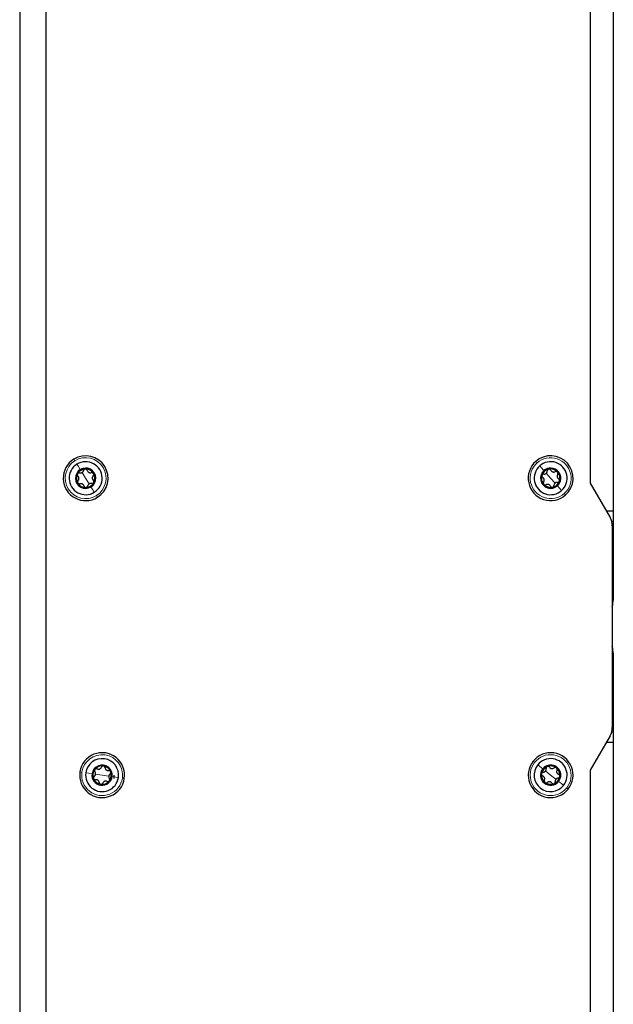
# Model space of a CAD drawing. Header units: millimetres. Extents: x 5 to 418, y 2 to 292.
# Tile 22 of 32: x 159 to 204, y 143 to 218. Entities that reach past the tile are written whole.
import ezdxf

# ---------------------------------------------------------------- set-up
doc = ezdxf.new("R2010")
doc.units = ezdxf.units.MM

msp = doc.modelspace()

# ---------------------------------------------------------------- linework, layer by layer
at = {"color": 7, "linetype": 'Continuous', "lineweight": 25}
for p, q in [((158.854, 250.6516), (158.854, 93.1516)), ((203.854, 237.6516), (203.854, 180.6516)), ((160.854, 107.4016), (160.854, 236.4016)), ((202.104, 236.4016), (202.104, 182.7766)), ((202.104, 182.7766), (203.6115, 180.1655)), ((203.854, 180.6516), (203.3308, 180.6516)), ((203.854, 180.6516), (203.854, 179.9016)), ((203.7257, 179.9016), (203.854, 179.9016)), ((203.854, 179.9016), (203.854, 179.1516)), ((203.779, 179.5405), (203.779, 164.2627)), ((203.854, 179.1516), (203.854, 173.9016)), ((203.854, 169.9016), (203.854, 164.6516)), ((203.854, 164.6516), (203.854, 163.9016)), ((203.6115, 163.6377), (202.104, 161.0266)), ((203.854, 163.9016), (203.7257, 163.9016)), ((203.854, 163.9016), (203.854, 163.1516)), ((203.3308, 163.1516), (203.854, 163.1516)), ((203.854, 163.1516), (203.854, 106.1516)), ((165.979, 160.6516), (165.979, 160.4016)), ((202.104, 161.0266), (202.104, 107.4016))]:
    msp.add_line(p, q, dxfattribs=at)
at = {"color": 7, "linetype": 'Continuous', "lineweight": 18}
for p, q in [((163.854, 183.1516), (163.5864, 183.5851)), ((199.104, 183.1516), (198.7652, 183.5321)), ((163.854, 183.1516), (164.1215, 182.718)), ((199.104, 183.1516), (199.4428, 182.7711)), ((203.854, 179.1516), (203.779, 179.1516)), ((203.779, 173.9016), (203.854, 173.9016)), ((203.779, 169.9016), (203.854, 169.9016)), ((203.779, 164.6516), (203.854, 164.6516)), ((165.104, 160.6516), (164.5999, 160.7253)), ((165.104, 160.6516), (165.6081, 160.5779)), ((199.104, 160.6516), (198.7043, 160.9675)), ((199.104, 160.6516), (199.5037, 160.3357))]:
    msp.add_line(p, q, dxfattribs=at)
at = {"color": 7, "linetype": 'Continuous', "lineweight": 25, "flags": 128}
for points in [[(164.7468, 181.7049), (165.0118, 181.9069), (165.2324, 182.1567), (165.4, 182.4447), (165.5082, 182.7599), (165.5529, 183.0902), (165.5322, 183.4228), (165.447, 183.745), (165.3007, 184.0444), (165.0987, 184.3095), (164.8489, 184.5301), (164.5608, 184.6977), (164.2456, 184.8059), (163.9154, 184.8505), (163.5828, 184.8298), (163.2606, 184.7447), (162.9612, 184.5983)], [(200.2344, 181.8819), (200.4604, 182.1268), (200.6343, 182.4112), (200.7493, 182.7239), (200.8011, 183.0531), (200.7877, 183.3861), (200.7096, 183.7101), (200.5698, 184.0126), (200.3736, 184.282), (200.1287, 184.508), (199.8444, 184.6819), (199.5316, 184.7969), (199.2024, 184.8487), (198.8694, 184.8353), (198.5455, 184.7572), (198.2429, 184.6174), (197.9735, 184.4213)], [(203.779, 173.3948), (203.8203, 173.5602), (203.854, 173.9016)], [(203.854, 169.9016), (203.8203, 170.243), (203.779, 170.4084)]]:
    msp.add_lwpolyline(points, dxfattribs=at)
at = {"color": 7, "linetype": 'Continuous', "lineweight": 18, "flags": 128}
for points in [[(163.0399, 184.4706), (163.0098, 184.5195), (162.9842, 184.5609), (162.9672, 184.5886), (162.9612, 184.5983)], [(198.0733, 184.3092), (198.0351, 184.3521), (198.0027, 184.3885), (197.9811, 184.4127), (197.9735, 184.4213)], [(163.1975, 184.2153), (163.3074, 184.0373), (163.4496, 183.8069)], [(198.2728, 184.0852), (198.4119, 183.9289), (198.5919, 183.7267)], [(164.5104, 182.0878), (164.4006, 182.2659), (164.2584, 182.4963)], [(199.9352, 182.218), (199.7961, 182.3743), (199.616, 182.5765)], [(164.668, 181.8325), (164.6981, 181.7837), (164.7237, 181.7423), (164.7408, 181.7146), (164.7468, 181.7049)], [(200.1347, 181.9939), (200.1728, 181.9511), (200.2052, 181.9147), (200.2268, 181.8904), (200.2344, 181.8819)], [(197.8879, 161.6127), (197.8429, 161.6483), (197.8047, 161.6784), (197.7792, 161.6986), (197.7702, 161.7057)], [(198.1233, 161.4267), (198.2874, 161.2969), (198.4999, 161.129)], [(163.5703, 160.8759), (163.5135, 160.8842), (163.4653, 160.8912), (163.4332, 160.8959), (163.4219, 160.8976)], [(163.8671, 160.8325), (164.0741, 160.8022), (164.3421, 160.763)], [(166.3408, 160.4707), (166.1338, 160.501), (165.8659, 160.5402)], [(166.6377, 160.4273), (166.6945, 160.419), (166.7426, 160.412), (166.7748, 160.4072), (166.7861, 160.4056)], [(200.0847, 159.8765), (199.9205, 160.0063), (199.7081, 160.1741)], [(200.32, 159.6905), (200.3651, 159.6549), (200.4033, 159.6247), (200.4288, 159.6046), (200.4377, 159.5975)]]:
    msp.add_lwpolyline(points, dxfattribs=at)
at = {"color": 7, "linetype": 'Continuous', "lineweight": 25}
for centre, radius, start, end in [((163.854, 183.1516), 1.7, 121.679991, 301.680237), ((163.854, 183.1516), 1.25, 301.679893, 121.680212), ((199.104, 183.1516), 1.7, 131.680069, 311.680158), ((199.104, 183.1516), 1.25, 311.679909, 131.680165), ((163.854, 183.1516), 1.25, 121.679959, 301.680146), ((163.854, 183.1516), 0.77, 121.679981, 301.680239), ((163.854, 183.1516), 0.7, 91.679746, 151.680843), ((163.854, 183.1516), 0.77, 301.680086, 121.680134), ((163.854, 183.1516), 0.7, 31.680362, 91.67926), ((199.104, 183.1516), 1.25, 131.679909, 311.680165), ((199.104, 183.1516), 0.77, 131.679837, 311.680439), ((199.104, 183.1516), 0.7, 101.680395, 161.680072), ((199.104, 183.1516), 0.77, 311.680191, 131.680085), ((199.104, 183.1516), 0.7, 41.681854, 101.678702), ((199.104, 183.1516), 0.7, 341.680287, 41.679722), ((163.854, 183.1516), 0.7, 151.680078, 211.680309), ((163.854, 183.1516), 0.7, 271.680035, 331.679515), ((163.854, 183.1516), 0.7, 331.680207, 31.679874), ((199.104, 183.1516), 0.7, 161.680287, 221.679722), ((199.104, 183.1516), 0.7, 281.680395, 341.680072), ((163.854, 183.1516), 0.7, 211.679478, 271.681073), ((199.104, 183.1516), 0.7, 221.679693, 281.680863), ((202.529, 179.5405), 1.25, 359.999348, 30.000415), ((202.529, 164.2627), 1.25, 329.999921, 0.000316), ((165.104, 160.6516), 1.7, 351.68002, 171.680023), ((165.104, 160.6516), 1.25, 351.680222, 171.679888), ((199.104, 160.6516), 1.7, 321.680006, 141.680048), ((199.104, 160.6516), 1.25, 321.680051, 141.680088), ((165.104, 160.6516), 0.77, 351.679908, 171.680177), ((165.104, 160.6516), 0.7, 81.67946, 141.68045), ((165.104, 160.6516), 0.7, 21.679827, 81.680581), ((199.104, 160.6516), 1.7, 141.680017, 321.680036), ((199.104, 160.6516), 1.25, 141.680157, 321.679982), ((199.104, 160.6516), 0.7, 111.680309, 171.68005), ((199.104, 160.6516), 0.77, 321.67993, 141.68013), ((199.104, 160.6516), 0.7, 51.680688, 111.679417), ((199.104, 160.6516), 0.7, 351.679898, 51.679899), ((165.104, 160.6516), 1.7, 171.68002, 351.680023), ((165.104, 160.6516), 1.25, 171.68005, 351.68006), ((165.104, 160.6516), 0.77, 171.68019, 351.679896), ((165.104, 160.6516), 0.7, 141.680069, 201.679992), ((165.104, 160.6516), 0.7, 321.680182, 21.679968), ((199.104, 160.6516), 0.77, 141.680177, 321.679882), ((199.104, 160.6516), 0.7, 171.680319, 231.679478), ((199.104, 160.6516), 0.7, 291.680309, 351.68005), ((165.104, 160.6516), 0.7, 201.679236, 261.680694), ((165.104, 160.6516), 0.7, 261.67946, 321.68045), ((199.104, 160.6516), 0.7, 231.680688, 291.679417)]:
    msp.add_arc(centre, radius, start, end, dxfattribs=at)
at = {"color": 7, "linetype": 'Continuous', "lineweight": 18}
for centre, start, end in [((163.854, 183.1516), 121.68007, 301.679912), ((163.854, 183.1516), 301.680125, 121.679858), ((199.104, 183.1516), 131.679973, 311.68009), ((199.104, 183.1516), 311.679973, 131.68009), ((165.104, 160.6516), 351.680151, 171.679911), ((199.104, 160.6516), 321.680064, 141.680085), ((199.104, 160.6516), 141.680064, 321.680085), ((165.104, 160.6516), 171.680012, 351.680049)]:
    msp.add_arc(centre, 1.55, start, end, dxfattribs=at)
at = {"color": 7, "linetype": 'Continuous', "lineweight": 25}
for points, knots in [([(163.3972, 183.5525), (163.3825, 183.555), (163.3527, 183.5601), (163.307, 183.549), (163.2652, 183.5242), (163.247, 183.4973), (163.2377, 183.4837)], [0, 0, 0, 0, 0.2366814, 0.4829771, 0.7387273, 1, 1, 1, 1]), ([(163.3972, 183.5525), (163.4291, 183.5476), (163.478, 183.5401), (163.5428, 183.5568), (163.5899, 183.5788), (163.6308, 183.6109), (163.6751, 183.6615), (163.6904, 183.7088), (163.7004, 183.7396)], [0, 0, 0, 0, 0.24045339, 0.3681368, 0.49886556, 0.63011443, 0.75848566, 1, 1, 1, 1]), ([(163.8334, 183.8513), (163.8171, 183.8491), (163.7849, 183.8449), (163.744, 183.8187), (163.7136, 183.7829), (163.7048, 183.7539), (163.7004, 183.7396)], [0, 0, 0, 0, 0.26161407, 0.51670144, 0.76236551, 1, 1, 1, 1]), ([(163.9728, 183.7476), (163.9676, 183.7616), (163.9571, 183.79), (163.9247, 183.8239), (163.8822, 183.8478), (163.8498, 183.8501), (163.8334, 183.8513)], [0, 0, 0, 0, 0.2366942, 0.4828314, 0.7385242, 1, 1, 1, 1]), ([(163.9728, 183.7476), (163.9845, 183.7175), (164.0025, 183.6715), (164.0493, 183.6236), (164.0919, 183.5939), (164.1402, 183.5746), (164.2061, 183.5614), (164.2547, 183.5718), (164.2865, 183.5786)], [0, 0, 0, 0, 0.2404741, 0.3681675, 0.4988852, 0.6301395, 0.7585054, 1, 1, 1, 1]), ([(164.4497, 183.5192), (164.4397, 183.5323), (164.4199, 183.558), (164.3767, 183.5803), (164.3305, 183.5888), (164.301, 183.5819), (164.2865, 183.5786)], [0, 0, 0, 0, 0.2615886, 0.5166968, 0.7622883, 1, 1, 1, 1]), ([(198.5845, 183.4671), (198.6168, 183.4678), (198.6662, 183.4689), (198.7272, 183.4966), (198.7697, 183.5264), (198.8044, 183.5652), (198.8393, 183.6227), (198.8462, 183.6719), (198.8507, 183.704)], [0, 0, 0, 0, 0.24045248, 0.36813729, 0.49885996, 0.63013011, 0.75850112, 1, 1, 1, 1]), ([(198.9623, 183.8371), (198.9466, 183.8322), (198.9156, 183.8224), (198.8799, 183.7894), (198.8561, 183.7489), (198.8525, 183.7188), (198.8507, 183.704)], [0, 0, 0, 0, 0.2616142, 0.5166862, 0.7623593, 1, 1, 1, 1]), ([(199.1175, 183.7592), (199.11, 183.772), (199.0947, 183.7982), (199.0569, 183.826), (199.0109, 183.8421), (198.9786, 183.8388), (198.9623, 183.8371)], [0, 0, 0, 0, 0.23668761, 0.48283831, 0.73853324, 1, 1, 1, 1]), ([(199.1175, 183.7592), (199.1342, 183.7316), (199.1599, 183.6893), (199.2144, 183.6504), (199.2615, 183.6285), (199.3124, 183.6178), (199.3796, 183.6164), (199.4257, 183.635), (199.4558, 183.6472)], [0, 0, 0, 0, 0.2404796, 0.3681691, 0.4988835, 0.6301366, 0.7585047, 1, 1, 1, 1]), ([(199.6268, 183.6171), (199.6147, 183.6282), (199.5907, 183.6501), (199.5443, 183.6646), (199.4974, 183.6649), (199.4695, 183.653), (199.4558, 183.6472)], [0, 0, 0, 0, 0.2615543, 0.5166861, 0.7622823, 1, 1, 1, 1]), ([(199.6369, 183.4437), (199.6443, 183.4566), (199.6593, 183.4829), (199.6645, 183.5296), (199.6555, 183.5774), (199.6364, 183.6038), (199.6268, 183.6171)], [0, 0, 0, 0, 0.2367099, 0.4828519, 0.7385205, 1, 1, 1, 1]), ([(163.2377, 183.4837), (163.2315, 183.4685), (163.219, 183.4385), (163.2213, 183.39), (163.237, 183.3457), (163.2577, 183.3236), (163.2679, 183.3127)], [0, 0, 0, 0, 0.26142949, 0.51652683, 0.76213927, 1, 1, 1, 1]), ([(163.2784, 182.9565), (163.2689, 182.945), (163.2495, 182.9217), (163.2363, 182.8767), (163.2369, 182.828), (163.2511, 182.7987), (163.2583, 182.784)], [0, 0, 0, 0, 0.2367202, 0.4828129, 0.7384993, 1, 1, 1, 1]), ([(163.2784, 182.9565), (163.2986, 182.9817), (163.3295, 183.0203), (163.3475, 183.0847), (163.352, 183.1365), (163.3446, 183.188), (163.3229, 183.2517), (163.2897, 183.2886), (163.2679, 183.3127)], [0, 0, 0, 0, 0.2404752, 0.3681649, 0.4988779, 0.6301393, 0.7585077, 1, 1, 1, 1]), ([(164.3108, 182.7507), (164.3254, 182.7482), (164.3553, 182.7431), (164.4009, 182.7542), (164.4428, 182.779), (164.461, 182.8059), (164.4702, 182.8195)], [0, 0, 0, 0, 0.2366848, 0.48299818, 0.73875652, 1, 1, 1, 1]), ([(164.4296, 183.3467), (164.4094, 183.3215), (164.3784, 183.2829), (164.3605, 183.2184), (164.356, 183.1667), (164.3634, 183.1152), (164.385, 183.0515), (164.4183, 183.0146), (164.44, 182.9905)], [0, 0, 0, 0, 0.240475, 0.3681634, 0.4988766, 0.6301379, 0.7585079, 1, 1, 1, 1]), ([(164.4296, 183.3467), (164.439, 183.3581), (164.4584, 183.3814), (164.4716, 183.4265), (164.471, 183.4752), (164.4568, 183.5044), (164.4497, 183.5192)], [0, 0, 0, 0, 0.236735, 0.4828341, 0.7385302, 1, 1, 1, 1]), ([(164.4702, 182.8195), (164.4765, 182.8347), (164.4889, 182.8647), (164.4866, 182.9132), (164.4709, 182.9575), (164.4502, 182.9796), (164.44, 182.9905)], [0, 0, 0, 0, 0.2614191, 0.516546, 0.7621487, 1, 1, 1, 1]), ([(198.4394, 183.3716), (198.4359, 183.3556), (198.4288, 183.3239), (198.4395, 183.2765), (198.4627, 183.2356), (198.4869, 183.2174), (198.4989, 183.2084)], [0, 0, 0, 0, 0.2614179, 0.516517, 0.7621531, 1, 1, 1, 1]), ([(198.5845, 183.4671), (198.5697, 183.467), (198.5394, 183.4669), (198.4964, 183.448), (198.4594, 183.4163), (198.4462, 183.3866), (198.4394, 183.3716)], [0, 0, 0, 0, 0.2366844, 0.4829872, 0.738709, 1, 1, 1, 1]), ([(198.571, 182.8595), (198.5865, 182.8878), (198.6103, 182.9312), (198.6168, 182.9978), (198.6122, 183.0495), (198.596, 183.099), (198.5636, 183.1579), (198.5245, 183.1885), (198.4989, 183.2084)], [0, 0, 0, 0, 0.2404926, 0.3681641, 0.4988876, 0.6301502, 0.7585197, 1, 1, 1, 1]), ([(198.571, 182.8595), (198.5636, 182.8466), (198.5486, 182.8203), (198.5435, 182.7736), (198.5525, 182.7258), (198.5715, 182.6994), (198.5812, 182.6861)], [0, 0, 0, 0, 0.2367193, 0.4828314, 0.7385101, 1, 1, 1, 1]), ([(199.6234, 182.8361), (199.5911, 182.8354), (199.5417, 182.8342), (199.4807, 182.8066), (199.4382, 182.7768), (199.4035, 182.738), (199.3686, 182.6805), (199.3618, 182.6313), (199.3573, 182.5991)], [0, 0, 0, 0, 0.2404481, 0.3681306, 0.4988508, 0.6301186, 0.7584873, 1, 1, 1, 1]), ([(199.6369, 183.4437), (199.6214, 183.4154), (199.5977, 183.372), (199.5912, 183.3054), (199.5957, 183.2536), (199.6119, 183.2042), (199.6443, 183.1452), (199.6835, 183.1147), (199.7091, 183.0947)], [0, 0, 0, 0, 0.2404793, 0.3681715, 0.4988784, 0.6301431, 0.7585124, 1, 1, 1, 1]), ([(199.6234, 182.8361), (199.6383, 182.8362), (199.6686, 182.8363), (199.7116, 182.8552), (199.7485, 182.8869), (199.7618, 182.9166), (199.7685, 182.9316)], [0, 0, 0, 0, 0.2366844, 0.4829872, 0.738709, 1, 1, 1, 1]), ([(199.7685, 182.9316), (199.772, 182.9476), (199.7791, 182.9793), (199.7684, 183.0267), (199.7452, 183.0675), (199.721, 183.0858), (199.7091, 183.0947)], [0, 0, 0, 0, 0.2614179, 0.516517, 0.7621531, 1, 1, 1, 1]), ([(163.2583, 182.784), (163.2683, 182.7709), (163.288, 182.7452), (163.3312, 182.7228), (163.3774, 182.7144), (163.4069, 182.7212), (163.4215, 182.7246)], [0, 0, 0, 0, 0.2615591, 0.5166741, 0.7622819, 1, 1, 1, 1]), ([(163.7352, 182.5555), (163.7234, 182.5856), (163.7055, 182.6317), (163.6586, 182.6795), (163.6161, 182.7093), (163.5678, 182.7286), (163.5018, 182.7417), (163.4532, 182.7314), (163.4215, 182.7246)], [0, 0, 0, 0, 0.2404749, 0.3681655, 0.4988836, 0.6301383, 0.7585092, 1, 1, 1, 1]), ([(163.7352, 182.5555), (163.7403, 182.5416), (163.7508, 182.5132), (163.7832, 182.4793), (163.8257, 182.4554), (163.8581, 182.4531), (163.8745, 182.4519)], [0, 0, 0, 0, 0.2366944, 0.4828319, 0.7385338, 1, 1, 1, 1]), ([(163.8745, 182.4519), (163.8908, 182.454), (163.923, 182.4583), (163.9639, 182.4845), (163.9943, 182.5203), (164.0032, 182.5493), (164.0075, 182.5635)], [0, 0, 0, 0, 0.2616128, 0.5167074, 0.7623702, 1, 1, 1, 1]), ([(164.3108, 182.7507), (164.2788, 182.7556), (164.2299, 182.7631), (164.1651, 182.7464), (164.1181, 182.7244), (164.0772, 182.6923), (164.0328, 182.6417), (164.0175, 182.5944), (164.0075, 182.5635)], [0, 0, 0, 0, 0.2404516, 0.3681365, 0.4988588, 0.630113, 0.7585, 1, 1, 1, 1]), ([(198.5812, 182.6861), (198.5933, 182.675), (198.6172, 182.6531), (198.6636, 182.6386), (198.7106, 182.6383), (198.7385, 182.6501), (198.7522, 182.656)], [0, 0, 0, 0, 0.26155417, 0.51667633, 0.76228242, 1, 1, 1, 1]), ([(199.0905, 182.544), (199.0737, 182.5716), (199.048, 182.6138), (198.9935, 182.6528), (198.9465, 182.6747), (198.8956, 182.6853), (198.8283, 182.6868), (198.7823, 182.6682), (198.7522, 182.656)], [0, 0, 0, 0, 0.24048262, 0.36816844, 0.49888296, 0.63013625, 0.75850444, 1, 1, 1, 1]), ([(199.0905, 182.544), (199.098, 182.5312), (199.1132, 182.505), (199.1511, 182.4772), (199.197, 182.4611), (199.2293, 182.4644), (199.2457, 182.4661)], [0, 0, 0, 0, 0.23668761, 0.48283831, 0.73853324, 1, 1, 1, 1]), ([(199.2457, 182.4661), (199.2614, 182.471), (199.2923, 182.4808), (199.3281, 182.5137), (199.3518, 182.5542), (199.3555, 182.5843), (199.3573, 182.5991)], [0, 0, 0, 0, 0.2616244, 0.5167065, 0.7623892, 1, 1, 1, 1]), ([(164.7237, 161.1257), (164.7543, 161.1154), (164.8012, 161.0995), (164.8679, 161.1047), (164.9181, 161.1181), (164.9639, 161.1427), (165.0164, 161.1848), (165.0397, 161.2287), (165.0549, 161.2574)], [0, 0, 0, 0, 0.2404802, 0.3681649, 0.4988853, 0.6301382, 0.758505, 1, 1, 1, 1]), ([(165.2053, 161.3442), (165.1888, 161.3449), (165.1564, 161.3464), (165.1115, 161.3276), (165.0754, 161.2977), (165.0616, 161.2707), (165.0549, 161.2574)], [0, 0, 0, 0, 0.2615654, 0.5166851, 0.7622872, 1, 1, 1, 1]), ([(165.3245, 161.218), (165.3218, 161.2326), (165.3164, 161.2624), (165.2904, 161.3014), (165.2527, 161.3323), (165.2212, 161.3402), (165.2053, 161.3442)], [0, 0, 0, 0, 0.2367137, 0.4828227, 0.7385297, 1, 1, 1, 1]), ([(165.3245, 161.218), (165.3308, 161.1863), (165.3405, 161.1378), (165.3783, 161.0826), (165.4151, 161.0458), (165.4593, 161.0184), (165.522, 160.994), (165.5716, 160.9958), (165.604, 160.997)], [0, 0, 0, 0, 0.2404844, 0.3681687, 0.498883, 0.630139, 0.7585108, 1, 1, 1, 1]), ([(198.5376, 160.8721), (198.5693, 160.8784), (198.6178, 160.8881), (198.673, 160.926), (198.7097, 160.9627), (198.7371, 161.0069), (198.7615, 161.0696), (198.7597, 161.1192), (198.7586, 161.1517)], [0, 0, 0, 0, 0.2404534, 0.3681397, 0.4988613, 0.6301258, 0.7585, 1, 1, 1, 1]), ([(198.8454, 161.3021), (198.8308, 161.2945), (198.802, 161.2795), (198.7725, 161.2408), (198.7562, 161.1968), (198.7578, 161.1666), (198.7586, 161.1517)], [0, 0, 0, 0, 0.26161004, 0.51670957, 0.76237907, 1, 1, 1, 1]), ([(199.0117, 161.2523), (199.0021, 161.2636), (198.9826, 161.2867), (198.9405, 161.3076), (198.8924, 161.3155), (198.8612, 161.3066), (198.8454, 161.3021)], [0, 0, 0, 0, 0.2366665, 0.4828389, 0.73852467, 1, 1, 1, 1]), ([(199.0117, 161.2523), (199.0331, 161.228), (199.0657, 161.1909), (199.1261, 161.162), (199.1763, 161.1486), (199.2282, 161.1469), (199.2947, 161.1572), (199.3369, 161.1835), (199.3644, 161.2008)], [0, 0, 0, 0, 0.2404834, 0.3681722, 0.4988885, 0.6301399, 0.7585086, 1, 1, 1, 1]), ([(199.538, 161.2008), (199.5241, 161.2096), (199.4968, 161.2271), (199.4485, 161.2333), (199.4023, 161.2254), (199.3769, 161.2089), (199.3644, 161.2008)], [0, 0, 0, 0, 0.2615667, 0.5166816, 0.7622784, 1, 1, 1, 1]), ([(199.5781, 161.0318), (199.5831, 161.0458), (199.5933, 161.0743), (199.5903, 161.1212), (199.5731, 161.1667), (199.5498, 161.1893), (199.538, 161.2008)], [0, 0, 0, 0, 0.2367184, 0.4828237, 0.7385325, 1, 1, 1, 1]), ([(164.5032, 160.5594), (164.4919, 160.5498), (164.4688, 160.5302), (164.448, 160.4881), (164.4401, 160.44), (164.449, 160.4088), (164.4535, 160.393)], [0, 0, 0, 0, 0.236675, 0.4829779, 0.7387385, 1, 1, 1, 1]), ([(164.5032, 160.5594), (164.5275, 160.5807), (164.5647, 160.6133), (164.5936, 160.6737), (164.607, 160.7239), (164.6086, 160.7759), (164.5984, 160.8423), (164.572, 160.8845), (164.5548, 160.912)], [0, 0, 0, 0, 0.2404533, 0.3681399, 0.4988619, 0.6301229, 0.7584961, 1, 1, 1, 1]), ([(164.5548, 161.0856), (164.5459, 161.0718), (164.5285, 161.0444), (164.5223, 160.9962), (164.5301, 160.9499), (164.5467, 160.9245), (164.5548, 160.912)], [0, 0, 0, 0, 0.2616134, 0.5167076, 0.7623707, 1, 1, 1, 1]), ([(164.7237, 161.1257), (164.7098, 161.1307), (164.6812, 161.141), (164.6344, 161.1379), (164.5888, 161.1208), (164.5662, 161.0974), (164.5548, 161.0856)], [0, 0, 0, 0, 0.2366803, 0.4828392, 0.7385291, 1, 1, 1, 1]), ([(165.7047, 160.7438), (165.6804, 160.7225), (165.6433, 160.6899), (165.6144, 160.6295), (165.601, 160.5793), (165.5993, 160.5273), (165.6095, 160.4608), (165.6359, 160.4187), (165.6531, 160.3912)], [0, 0, 0, 0, 0.2404538, 0.3681407, 0.498863, 0.6301243, 0.7584977, 1, 1, 1, 1]), ([(165.7544, 160.9102), (165.7469, 160.9248), (165.7319, 160.9536), (165.6932, 160.983), (165.6492, 160.9994), (165.6189, 160.9978), (165.604, 160.997)], [0, 0, 0, 0, 0.2614094, 0.5165387, 0.7621555, 1, 1, 1, 1]), ([(165.7047, 160.7438), (165.716, 160.7534), (165.7391, 160.773), (165.7599, 160.8151), (165.7678, 160.8631), (165.7589, 160.8944), (165.7544, 160.9102)], [0, 0, 0, 0, 0.2366704, 0.4829684, 0.738724, 1, 1, 1, 1]), ([(198.4113, 160.7529), (198.4106, 160.7365), (198.4092, 160.704), (198.4279, 160.6592), (198.4578, 160.623), (198.4849, 160.6093), (198.4982, 160.6025)], [0, 0, 0, 0, 0.2614157, 0.5165419, 0.7621684, 1, 1, 1, 1]), ([(198.5376, 160.8721), (198.523, 160.8694), (198.4932, 160.864), (198.4541, 160.838), (198.4233, 160.8003), (198.4153, 160.7688), (198.4113, 160.7529)], [0, 0, 0, 0, 0.2366827, 0.4829834, 0.7387404, 1, 1, 1, 1]), ([(198.6298, 160.2714), (198.6402, 160.302), (198.6561, 160.3488), (198.6509, 160.4155), (198.6374, 160.4657), (198.6128, 160.5115), (198.5707, 160.564), (198.5268, 160.5873), (198.4982, 160.6025)], [0, 0, 0, 0, 0.2404846, 0.3681698, 0.4988843, 0.6301391, 0.7585052, 1, 1, 1, 1]), ([(199.6703, 160.4311), (199.6387, 160.4248), (199.5902, 160.4151), (199.5349, 160.3772), (199.4982, 160.3405), (199.4708, 160.2963), (199.4464, 160.2336), (199.4482, 160.1839), (199.4494, 160.1515)], [0, 0, 0, 0, 0.2404532, 0.36813938, 0.49886084, 0.63011737, 0.7585002, 1, 1, 1, 1]), ([(199.5781, 161.0318), (199.5677, 161.0012), (199.5519, 160.9544), (199.5571, 160.8876), (199.5705, 160.8375), (199.5951, 160.7916), (199.6372, 160.7392), (199.6811, 160.7159), (199.7098, 160.7007)], [0, 0, 0, 0, 0.2404757, 0.3681703, 0.4988849, 0.6301316, 0.758505, 1, 1, 1, 1]), ([(199.6703, 160.4311), (199.6849, 160.4337), (199.7147, 160.4392), (199.7538, 160.4652), (199.7847, 160.5029), (199.7926, 160.5344), (199.7966, 160.5503)], [0, 0, 0, 0, 0.2366827, 0.4829834, 0.7387404, 1, 1, 1, 1]), ([(199.7966, 160.5503), (199.7973, 160.5667), (199.7988, 160.5991), (199.78, 160.644), (199.7501, 160.6802), (199.7231, 160.6939), (199.7098, 160.7007)], [0, 0, 0, 0, 0.2614353, 0.5165426, 0.7621688, 1, 1, 1, 1]), ([(164.4535, 160.393), (164.4611, 160.3784), (164.476, 160.3496), (164.5147, 160.3201), (164.5587, 160.3038), (164.589, 160.3054), (164.6039, 160.3062)], [0, 0, 0, 0, 0.2614245, 0.5165521, 0.7621671, 1, 1, 1, 1]), ([(164.8835, 160.0852), (164.8771, 160.1169), (164.8675, 160.1654), (164.8296, 160.2206), (164.7929, 160.2573), (164.7487, 160.2847), (164.686, 160.3091), (164.6363, 160.3074), (164.6039, 160.3062)], [0, 0, 0, 0, 0.2404759, 0.3681683, 0.4988862, 0.6301335, 0.7585056, 1, 1, 1, 1]), ([(164.8835, 160.0852), (164.8861, 160.0706), (164.8915, 160.0408), (164.9176, 160.0018), (164.9552, 159.9709), (164.9867, 159.963), (165.0027, 159.959)], [0, 0, 0, 0, 0.23673, 0.4828357, 0.7385269, 1, 1, 1, 1]), ([(165.0027, 159.959), (165.0191, 159.9582), (165.0515, 159.9568), (165.0964, 159.9756), (165.1326, 160.0055), (165.1463, 160.0325), (165.153, 160.0458)], [0, 0, 0, 0, 0.2615678, 0.5166818, 0.7622856, 1, 1, 1, 1]), ([(165.4842, 160.1775), (165.4536, 160.1878), (165.4068, 160.2037), (165.34, 160.1985), (165.2899, 160.185), (165.244, 160.1605), (165.1915, 160.1184), (165.1683, 160.0745), (165.153, 160.0458)], [0, 0, 0, 0, 0.2404766, 0.368167, 0.4988834, 0.6301368, 0.7585041, 1, 1, 1, 1]), ([(165.4842, 160.1775), (165.4982, 160.1724), (165.5267, 160.1622), (165.5735, 160.1652), (165.6191, 160.1824), (165.6417, 160.2058), (165.6532, 160.2176)], [0, 0, 0, 0, 0.2366918, 0.482847, 0.738533, 1, 1, 1, 1]), ([(165.6532, 160.2176), (165.662, 160.2314), (165.6795, 160.2588), (165.6856, 160.307), (165.6778, 160.3533), (165.6613, 160.3787), (165.6531, 160.3912)], [0, 0, 0, 0, 0.2616115, 0.5167039, 0.7623849, 1, 1, 1, 1]), ([(198.6298, 160.2714), (198.6248, 160.2574), (198.6146, 160.2289), (198.6176, 160.182), (198.6348, 160.1365), (198.6581, 160.1138), (198.6699, 160.1024)], [0, 0, 0, 0, 0.2367193, 0.4828254, 0.7385166, 1, 1, 1, 1]), ([(198.6699, 160.1024), (198.6838, 160.0936), (198.7112, 160.0761), (198.7594, 160.0699), (198.8057, 160.0778), (198.8311, 160.0943), (198.8436, 160.1024)], [0, 0, 0, 0, 0.2615684, 0.5166821, 0.7622768, 1, 1, 1, 1]), ([(199.1962, 160.0509), (199.1749, 160.0751), (199.1422, 160.1123), (199.0818, 160.1412), (199.0317, 160.1546), (198.9797, 160.1562), (198.9132, 160.146), (198.8711, 160.1196), (198.8436, 160.1024)], [0, 0, 0, 0, 0.240478, 0.3681674, 0.4988843, 0.6301367, 0.7585075, 1, 1, 1, 1]), ([(199.1962, 160.0509), (199.2058, 160.0395), (199.2254, 160.0164), (199.2675, 159.9956), (199.3155, 159.9877), (199.3468, 159.9966), (199.3626, 160.0011)], [0, 0, 0, 0, 0.236679, 0.4828402, 0.7385268, 1, 1, 1, 1]), ([(199.3626, 160.0011), (199.3771, 160.0087), (199.406, 160.0237), (199.4354, 160.0623), (199.4518, 160.1063), (199.4502, 160.1366), (199.4494, 160.1515)], [0, 0, 0, 0, 0.2616219, 0.5167071, 0.7623778, 1, 1, 1, 1])]:
    msp.add_open_spline(points, degree=3, knots=knots, dxfattribs=at)

doc.saveas('drawing.dxf')
